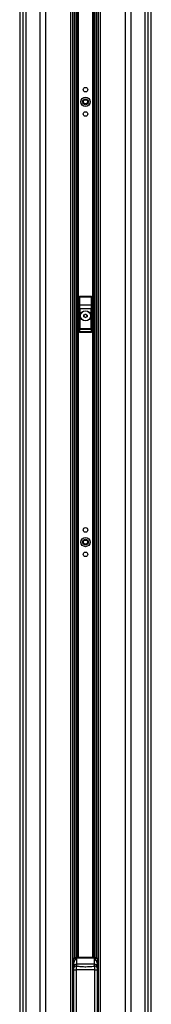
# Paper-space layout '3.5M DUO In Ground Anchor' of a CAD drawing. Header units: millimetres. Extents: x 20 to 26059, y 28 to 17638.
# Tile 62 of 70: x 22430 to 22689, y 2851 to 4792. Entities that reach past the tile are written whole.
import ezdxf

# ---------------------------------------------------------------- set-up
doc = ezdxf.new("R2010")
doc.units = ezdxf.units.MM

psp = doc.layouts.new('3.5M DUO In Ground Anchor')

# ---------------------------------------------------------------- linework, layer by layer
at = {"color": 7, "linetype": 'Continuous', "lineweight": 25, "ltscale": 2}
for p, q in [((22429.93, 6724.86), (22429.93, 2354.06)), ((22689.06, 2354.06), (22689.06, 6724.85)), ((22534.86, 2354.06), (22534.86, 5953.3)), ((22584.14, 5953.34), (22584.14, 2354.06)), ((22546.5, 4245.06), (22546.5, 4177.06)), ((22546.67, 4244.89), (22546.5, 4245.06)), ((22547, 4229.31), (22546.67, 4244.89)), ((22547.49, 4246.06), (22547.67, 4245.89)), ((22571.5, 4246.06), (22547.49, 4246.06)), ((22547.67, 4245.89), (22547.67, 4245.26)), ((22547.67, 4245.89), (22571.32, 4245.89)), ((22547.67, 4245.26), (22548, 4229.68)), ((22571.32, 4245.26), (22547.67, 4245.26)), ((22570.99, 4229.68), (22571.32, 4245.26)), ((22571.32, 4245.89), (22571.5, 4246.06)), ((22571.32, 4245.89), (22571.32, 4245.26)), ((22572.32, 4244.89), (22571.99, 4229.31)), ((22572.5, 4245.06), (22572.32, 4244.89)), ((22572.5, 4177.06), (22572.5, 4245.06)), ((22547.08, 4182.95), (22547.08, 4222.19)), ((22547.08, 4222.19), (22548.07, 4222.19)), ((22548, 4229.68), (22570.99, 4229.68)), ((22548.07, 4222.19), (22548.07, 4182.95)), ((22570.92, 4222.19), (22548.07, 4222.19)), ((22570.92, 4182.95), (22570.92, 4222.19)), ((22571.92, 4222.19), (22570.92, 4222.19)), ((22571.92, 4222.19), (22571.92, 4182.95)), ((22556.47, 4206.37), (22556.52, 4209.84)), ((22559.44, 4204.6), (22556.47, 4206.37)), ((22556.52, 4209.84), (22559.55, 4211.53)), ((22562.47, 4206.29), (22559.44, 4204.6)), ((22559.55, 4211.53), (22562.52, 4209.75)), ((22562.52, 4209.75), (22562.47, 4206.29)), ((22547.08, 4182.95), (22548.07, 4182.95)), ((22547.49, 4176.06), (22571.5, 4176.06)), ((22547.58, 4177.14), (22571.41, 4177.14)), ((22570.96, 4180.97), (22548.03, 4180.97)), ((22548.07, 4182.95), (22570.92, 4182.95)), ((22571.92, 4182.95), (22570.92, 4182.95)), ((22534.9, 2938.06), (22534.86, 2938.06)), ((22534.9, 2926.06), (22534.9, 2940.56)), ((22534.9, 2925.82), (22534.9, 2940.56)), ((22538.49, 2941.56), (22535.9, 2941.56)), ((22538.51, 2941.56), (22535.9, 2941.56)), ((22536.5, 2925.19), (22536.5, 2932.09)), ((22538.51, 2941.55), (22539.09, 2941.5)), ((22538.62, 2941.54), (22539.09, 2941.52)), ((22541.75, 2943.13), (22541.5, 2942.62)), ((22541.5, 2942.62), (22541.5, 2942.08)), ((22577.5, 2942.08), (22541.5, 2942.08)), ((22577.25, 2943.13), (22541.75, 2943.13)), ((22564.5, 2943.3), (22554.5, 2943.3)), ((22577.5, 2942.62), (22577.25, 2943.13)), ((22577.5, 2942.08), (22577.5, 2942.62)), ((22579.9, 2941.5), (22580.48, 2941.55)), ((22579.9, 2941.52), (22580.37, 2941.54)), ((22583.1, 2941.56), (22580.48, 2941.56)), ((22583.1, 2941.56), (22580.5, 2941.56)), ((22582.5, 2932.09), (22582.5, 2925.19)), ((22584.1, 2911.56), (22584.1, 2940.56)), ((22584.14, 2938.06), (22584.1, 2938.06)), ((22534.86, 2914.06), (22534.9, 2914.06)), ((22534.9, 2911.56), (22534.9, 2926.06)), ((22534.9, 2911.56), (22534.9, 2925.82)), ((22536.5, 2922.74), (22536.5, 2925.19)), ((22536.5, 2922.13), (22536.5, 2922.74)), ((22536.5, 2919.14), (22541.27, 2919.14)), ((22536.5, 2510.07), (22536.5, 2919.14)), ((22541.27, 2919.14), (22541.27, 2510.07)), ((22541.5, 2929.89), (22541.5, 2926.32)), ((22577.5, 2929.89), (22541.5, 2929.89)), ((22577.5, 2926.32), (22577.5, 2929.89)), ((22577.72, 2919.14), (22582.5, 2919.14)), ((22577.72, 2510.07), (22577.72, 2919.14)), ((22582.5, 2925.19), (22582.5, 2922.74)), ((22582.5, 2922.74), (22582.5, 2922.13)), ((22582.5, 2919.14), (22582.5, 2510.07)), ((22584.1, 2914.06), (22584.14, 2914.06)), ((22535.9, 2910.56), (22536.5, 2910.56)), ((22535.9, 2910.56), (22536.5, 2910.56)), ((22582.5, 2910.56), (22583.1, 2910.56)), ((22582.5, 2910.56), (22583.1, 2910.56))]:
    psp.add_line(p, q, dxfattribs=at)
at = {"color": 8, "linetype": 'Continuous', "lineweight": 25, "ltscale": 2}
for p, q in [((22429.94, 6724.85), (22429.94, 2354.06)), ((22436.74, 2354.06), (22436.74, 6722.6)), ((22442.21, 6722.32), (22442.21, 2354.06)), ((22470.46, 2354.06), (22470.46, 6720.32)), ((22638.33, 2354.06), (22638.33, 6719.81)), ((22648.53, 6720.32), (22648.53, 2354.06)), ((22676.78, 2354.06), (22676.78, 6722.32)), ((22682.25, 6722.61), (22682.25, 2354.06)), ((22689.05, 2354.06), (22689.05, 6724.85)), ((22480.66, 6668.98), (22480.66, 2354.06)), ((22530.57, 2354.06), (22530.57, 5958.25)), ((22537.78, 2941.56), (22537.78, 5950.78)), ((22540.61, 5948.96), (22540.61, 2942.94)), ((22543.61, 2943.2), (22543.61, 5947.24)), ((22545.02, 5946.57), (22545.02, 2943.23)), ((22573.97, 2943.23), (22573.97, 5946.54)), ((22575.38, 5947.26), (22575.38, 2943.2)), ((22578.38, 2942.96), (22578.38, 5948.9)), ((22581.21, 5950.88), (22581.21, 2941.56)), ((22588.43, 5958.07), (22588.43, 2354.06)), ((22535.9, 2941.56), (22535.9, 2926.06)), ((22535.9, 2941.56), (22535.9, 2925.81)), ((22541.5, 2942.08), (22541.5, 2929.89)), ((22577.5, 2929.89), (22577.5, 2942.08)), ((22583.1, 2941.56), (22583.1, 2910.56)), ((22535.9, 2926.06), (22535.9, 2910.56)), ((22535.9, 2925.81), (22535.9, 2910.56))]:
    psp.add_line(p, q, dxfattribs=at)
at = {"color": 7, "linetype": 'Continuous', "lineweight": 25, "ltscale": 4}
for centre, radius in [((22559.5, 4654.06), 4.5), ((22559.5, 4630.06), 9), ((22559.5, 4630.06), 5.83), ((22559.5, 4630.06), 4.13), ((22559.5, 4606.06), 4.5), ((22559.5, 4208.06), 10), ((22559.5, 4208.06), 9.97), ((22559.5, 4208.06), 9.75), ((22559.5, 3786.06), 4.5), ((22559.5, 3762.06), 9), ((22559.5, 3762.06), 5.83), ((22559.5, 3762.06), 4.13), ((22559.5, 3738.06), 4.5)]:
    psp.add_circle(centre, radius, dxfattribs=at)
for centre, radius, start, end in [((22547.67, 4244.88), 1, 90.18084, 179.81841), ((22547.49, 4244.22), 1.05, 80.09711, 141.02798), ((22571.32, 4244.88), 1, 0.18159, 89.81916), ((22571.5, 4244.22), 1.05, 38.97202, 99.90289), ((22547.82, 4228.65), 1.05, 80.09413, 141.02496), ((22571.17, 4228.65), 1.05, 38.97504, 99.90587), ((22559.5, 4208.06), 3, 119.14683, 179.14683), ((22559.5, 4208.06), 3, 179.14683, 239.14683), ((22559.5, 4208.06), 3, 239.14683, 299.14683), ((22559.5, 4208.06), 3, 59.14683, 119.14683), ((22559.5, 4208.06), 3, 299.14683, 359.14683), ((22559.5, 4208.06), 3, 359.14683, 59.14683), ((22547.49, 4178.07), 0.937, 192.96523, 275.24838), ((22548.03, 4181.97), 1, 180.65873, 269.74699), ((22570.96, 4181.97), 1, 270.25301, 359.34127), ((22571.5, 4178.07), 0.937, 264.75162, 347.03477), ((22535.9, 2940.56), 1, 90, 180), ((22541.49, 2937.52), 5.1, 89.90819, 127.63178), ((22541.49, 2936.8), 5.28, 89.91167, 117.05653), ((22577.5, 2937.52), 5.1, 52.36822, 90.09181), ((22577.5, 2936.8), 5.28, 62.94347, 90.08833), ((22583.1, 2940.56), 1, 0, 90), ((22535.9, 2911.56), 1, 180, 270), ((22541.35, 2925.04), 4.86, 88.27772, 178.16997), ((22540.89, 2921.89), 4.47, 82.19469, 169.06259), ((22577.64, 2925.04), 4.86, 1.83003, 91.72228), ((22578.1, 2921.89), 4.47, 10.93741, 97.80531), ((22583.1, 2911.56), 1, 270, 0)]:
    psp.add_arc(centre, radius, start, end, dxfattribs=at)
for centre, major_axis, ratio, start_param, end_param in [((22547.5, 4245.06), (-0.709, 0.709), 0.9972647, 5.4991567, 7.0672139), ((22571.49, 4245.06), (0.709, 0.709), 0.9972647, 5.4991567, 7.0672139), ((22546.08, 4222.19), (0, 19), 0.0524078, 4.712389, 5.0963614), ((22547.08, 4222.19), (0, 20), 0.0497874, 4.712389, 5.0963614), ((22571.91, 4222.19), (0, 20), 0.0497874, 1.1868239, 1.5707963), ((22572.91, 4222.19), (0, 19), 0.0524078, 1.1868239, 1.5707963), ((22546.47, 4180.03), (0, 3), 0.0524078, 3.2957494, 3.9047052), ((22547.13, 4166.84), (0, 15.25), 0.0524078, 0.1298247, 0.7631125), ((22547.02, 4182.95), (0, 1), 0.0524078, 3.2714173, 4.712389), ((22547.47, 4180.03), (0, 4), 0.0393058, 3.270191, 3.9047052), ((22548.13, 4166.84), (0, 14.25), 0.0560842, 0.1298247, 0.7631125), ((22548.02, 4182.95), (0, 2), 0.0262039, 3.2714173, 4.712389), ((22570.97, 4182.95), (0, 2), 0.0262039, 1.5707963, 3.011768), ((22570.86, 4166.84), (0, 14.25), 0.0560842, 5.5200728, 6.1533606), ((22571.52, 4180.03), (0, 4), 0.0393058, 2.3784801, 3.0129943), ((22571.97, 4182.95), (0, 1), 0.0524078, 1.5707963, 3.011768), ((22571.86, 4166.84), (0, 15.25), 0.0524078, 5.5200728, 6.1533606), ((22572.52, 4180.03), (0, 3), 0.0524078, 2.3784801, 2.9874359), ((22554.5, 2943.09), (13, 0), 0.0164506, 1.5707963, 2.9450787), ((22564.5, 2943.09), (13, 0), 0.0164506, 0.1965139, 1.5707963)]:
    psp.add_ellipse(centre, major_axis=major_axis, ratio=ratio, start_param=start_param, end_param=end_param, dxfattribs=at)
at = {"color": 7, "linetype": 'Continuous', "lineweight": 25, "ltscale": 2}
for points, knots in [([(22547.49, 4176.06), (22547.38, 4176.07), (22547.16, 4176.09), (22546.86, 4176.27), (22546.63, 4176.52), (22546.51, 4176.8), (22546.5, 4176.99), (22546.5, 4177.06)], [0, 0, 0, 0, 0.2130806, 0.4261792, 0.6391664, 0.8530326, 1, 1, 1, 1]), ([(22572.5, 4177.06), (22572.49, 4176.95), (22572.46, 4176.72), (22572.29, 4176.42), (22572.03, 4176.2), (22571.76, 4176.08), (22571.57, 4176.07), (22571.5, 4176.06)], [0, 0, 0, 0, 0.21726297, 0.43462845, 0.64988816, 0.86340996, 1, 1, 1, 1]), ([(22539.09, 2941.52), (22539.26, 2941.49), (22539.74, 2941.39), (22540.4, 2941.13), (22540.92, 2940.76), (22540.75, 2940.22), (22539.33, 2939.13), (22537.78, 2937.03), (22536.65, 2934.34), (22536.54, 2932.67), (22536.5, 2932.09)], [0, 0, 0, 0, 0.0634667, 0.1791095, 0.2404611, 0.2863167, 0.4239452, 0.6974619, 0.8935569, 1, 1, 1, 1]), ([(22539.09, 2941.5), (22539.26, 2941.46), (22539.74, 2941.35), (22540.4, 2941.07), (22540.92, 2940.67), (22540.75, 2940.12), (22539.33, 2938.99), (22537.78, 2936.85), (22536.65, 2934.12), (22536.54, 2932.44), (22536.5, 2931.85)], [0, 0, 0, 0, 0.06346792, 0.17911041, 0.2404587, 0.28631771, 0.42394424, 0.69745889, 0.89355632, 1, 1, 1, 1]), ([(22541.8, 2943.11), (22541.74, 2943.12), (22541.18, 2943.17), (22540.01, 2942.88), (22538.76, 2942.33), (22538.26, 2941.73), (22538.12, 2941.56)], [0, 0, 0, 0, 0.049359, 0.4379726, 0.8474383, 1, 1, 1, 1]), ([(22541.74, 2943.06), (22541.23, 2943.01), (22540.18, 2942.92), (22538.89, 2942.36), (22538.34, 2941.75), (22538.18, 2941.56)], [0, 0, 0, 0, 0.3922776, 0.814928, 1, 1, 1, 1]), ([(22580.88, 2941.56), (22580.71, 2941.75), (22580.15, 2942.39), (22578.88, 2942.92), (22577.74, 2943.16), (22577.21, 2943.12), (22577.14, 2943.11)], [0, 0, 0, 0, 0.1808183, 0.5966488, 0.9461893, 1, 1, 1, 1]), ([(22580.84, 2941.56), (22580.71, 2941.71), (22580.2, 2942.3), (22578.99, 2942.82), (22577.84, 2943.1), (22577.31, 2943.05), (22577.24, 2943.04)], [0, 0, 0, 0, 0.1432441, 0.5801802, 0.9447428, 1, 1, 1, 1]), ([(22582.5, 2932.09), (22582.48, 2932.42), (22582.42, 2933.85), (22581.51, 2936.6), (22579.89, 2938.8), (22578.59, 2940.01), (22578.08, 2940.51), (22578.24, 2941.01), (22579.09, 2941.35), (22579.68, 2941.47), (22579.9, 2941.52)], [0, 0, 0, 0, 0.0604411, 0.2587884, 0.5548917, 0.6705741, 0.7319474, 0.7778201, 0.915494, 1, 1, 1, 1]), ([(22582.5, 2931.85), (22582.48, 2932.19), (22582.42, 2933.63), (22581.51, 2936.41), (22579.89, 2938.65), (22578.59, 2939.9), (22578.08, 2940.42), (22578.24, 2940.94), (22579.09, 2941.3), (22579.68, 2941.44), (22579.9, 2941.5)], [0, 0, 0, 0, 0.0604391, 0.2587864, 0.5548906, 0.6705734, 0.7319455, 0.7778195, 0.9154944, 1, 1, 1, 1]), ([(22536.5, 2919.14), (22536.5, 2919.81), (22536.5, 2921.03), (22536.5, 2922.18), (22536.5, 2922.66), (22536.5, 2922.74)], [0, 0, 0, 0, 0.4969043, 0.9190107, 1, 1, 1, 1]), ([(22536.5, 2918.51), (22536.5, 2919.17), (22536.5, 2920.4), (22536.5, 2921.57), (22536.5, 2922.05), (22536.5, 2922.13)], [0, 0, 0, 0, 0.4969197, 0.9190198, 1, 1, 1, 1]), ([(22541.5, 2926.32), (22541.49, 2926.17), (22541.45, 2925.22), (22541.36, 2922.92), (22541.3, 2920.47), (22541.27, 2919.14)], [0, 0, 0, 0, 0.0809631, 0.5029483, 1, 1, 1, 1]), ([(22577.72, 2919.14), (22575.91, 2919.07), (22570, 2918.83), (22557.84, 2918.57), (22547.5, 2918.93), (22541.27, 2919.14)], [0, 0, 0, 0, 0.149319, 0.4868131, 1, 1, 1, 1]), ([(22541.5, 2926.32), (22544.61, 2925.98), (22550.87, 2925.3), (22561.08, 2924.99), (22569.99, 2925.47), (22575.66, 2926.11), (22577.5, 2926.32)], [0, 0, 0, 0, 0.2612514, 0.5245178, 0.8454398, 1, 1, 1, 1]), ([(22577.72, 2919.14), (22577.69, 2920.47), (22577.63, 2922.92), (22577.55, 2925.22), (22577.5, 2926.17), (22577.5, 2926.32)], [0, 0, 0, 0, 0.4970517, 0.9190369, 1, 1, 1, 1]), ([(22582.5, 2922.74), (22582.5, 2922.66), (22582.5, 2922.18), (22582.5, 2921.03), (22582.5, 2919.81), (22582.5, 2919.14)], [0, 0, 0, 0, 0.0809893, 0.5030957, 1, 1, 1, 1]), ([(22582.5, 2922.13), (22582.5, 2922.05), (22582.5, 2921.57), (22582.5, 2920.4), (22582.5, 2919.17), (22582.5, 2918.51)], [0, 0, 0, 0, 0.0809802, 0.5030803, 1, 1, 1, 1])]:
    psp.add_open_spline(points, degree=3, knots=knots, dxfattribs=at)

doc.saveas('drawing.dxf')
